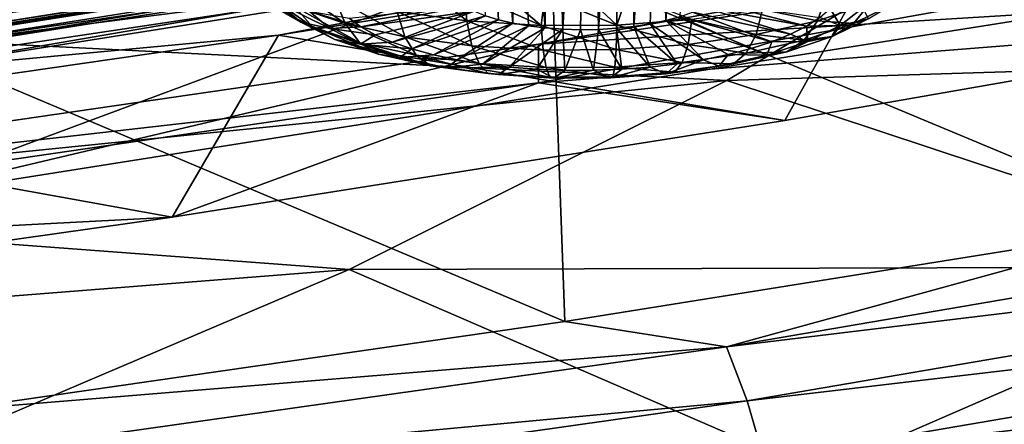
# Model space of a CAD drawing. Header units: metres. Extents: x -90 to 304, y -90 to 74.
# Tile 200 of 256: x 264.09 to 267.67, y -8.5 to -7.03. Entities that reach past the tile are written whole.
import ezdxf

# ---------------------------------------------------------------- set-up
doc = ezdxf.new("R2010")
doc.units = ezdxf.units.M
doc.layers.add('solid_21662050_350', color=7, linetype='CONTINUOUS')

msp = doc.modelspace()

# ---------------------------------------------------------------- linework, layer by layer
at = {"layer": 'solid_21662050_350'}
for points in [[(266.57489, -5.193332, 185.458435), (266.488678, -7.022553, 184.720367), (266.437317, -7.036745, 184.758286)], [(266.453125, -5.236928, 185.541458), (266.57489, -5.193332, 185.458435), (266.437317, -7.036745, 184.758286)], [(266.312317, -5.273606, 185.593048), (266.453125, -5.236928, 185.541458), (266.321014, -7.058031, 184.813599)], [(266.453125, -5.236928, 185.541458), (266.381104, -7.048639, 184.789551), (266.321014, -7.058031, 184.813599)], [(266.453125, -5.236928, 185.541458), (266.437317, -7.036745, 184.758286), (266.381104, -7.048639, 184.789551)], [(266.160645, -5.301126, 185.609924), (266.312317, -5.273606, 185.593048), (266.193359, -7.06871, 184.838608)], [(266.312317, -5.273606, 185.593048), (266.258087, -7.064759, 184.830048), (266.193359, -7.06871, 184.838608)], [(266.312317, -5.273606, 185.593048), (266.321014, -7.058031, 184.813599), (266.258087, -7.064759, 184.830048)], [(265.733246, -5.315201, 185.452682), (265.829437, -7.033685, 184.725555), (265.782593, -7.018994, 184.682327)], [(265.733246, -5.315201, 185.452682), (265.881836, -7.046124, 184.76265), (265.829437, -7.033685, 184.725555)], [(265.733246, -5.315201, 185.452682), (265.861542, -5.322499, 185.537048), (265.881836, -7.046124, 184.76265)], [(265.861542, -5.322499, 185.537048), (266.007141, -5.317776, 185.590851), (265.999634, -7.063458, 184.816132)], [(265.861542, -5.322499, 185.537048), (265.938904, -7.056107, 184.79303), (265.881836, -7.046124, 184.76265)], [(265.861542, -5.322499, 185.537048), (265.999634, -7.063458, 184.816132), (265.938904, -7.056107, 184.79303)], [(266.007141, -5.317776, 185.590851), (266.063019, -7.068053, 184.831589), (265.999634, -7.063458, 184.816132)], [(266.007141, -5.317776, 185.590851), (266.160645, -5.301126, 185.609924), (266.063019, -7.068053, 184.831589)], [(266.160645, -5.301126, 185.609924), (266.12796, -7.069814, 184.839127), (266.063019, -7.068053, 184.831589)], [(266.160645, -5.301126, 185.609924), (266.193359, -7.06871, 184.838608), (266.12796, -7.069814, 184.839127)], [(263.550262, -7.696052, 234.626877), (267.883118, -6.08453, 233.055435), (263.509583, -6.776058, 234.976227)], [(263.550262, -7.696052, 234.626877), (267.930145, -7.002074, 232.69928), (267.883118, -6.08453, 233.055435)], [(270.291382, -6.349554, 230.886826), (265.975616, -7.122366, 233.033401), (270.29129, -6.490698, 230.83606)], [(267.930145, -7.002074, 232.69928), (265.975616, -7.122366, 233.033401), (270.291382, -6.349554, 230.886826)], [(268.101074, -6.396084, 233.270111), (268.068451, -6.418318, 233.195038), (263.666901, -7.115708, 235.132111)], [(263.694427, -7.094285, 235.209442), (268.101074, -6.396084, 233.270111), (263.666901, -7.115708, 235.132111)], [(268.138367, -6.397356, 233.346298), (268.101074, -6.396084, 233.270111), (263.694427, -7.094285, 235.209442)], [(263.725861, -7.096483, 235.288193), (268.138367, -6.397356, 233.346298), (263.694427, -7.094285, 235.209442)], [(263.725861, -7.096483, 235.288193), (268.177338, -6.422031, 233.417496), (268.138367, -6.397356, 233.346298)], [(260.26297, -6.775876, 188.015915), (264.461792, -6.439794, 188.642593), (263.392914, -7.090074, 190.448822)], [(263.392914, -7.090074, 190.448822), (264.461792, -6.439794, 188.642593), (267.867889, -6.532028, 190.771042)], [(268.068451, -6.418318, 233.195038), (268.04306, -6.462279, 233.12706), (263.645508, -7.159039, 235.062393)], [(263.666901, -7.115708, 235.132111), (268.068451, -6.418318, 233.195038), (263.645508, -7.159039, 235.062393)], [(263.725861, -7.096483, 235.288193), (263.758698, -7.122127, 235.362091), (268.177338, -6.422031, 233.417496)], [(268.177338, -6.422031, 233.417496), (263.758698, -7.122127, 235.362091), (268.214691, -6.467794, 233.477661)], [(268.04306, -6.462279, 233.12706), (268.026978, -6.524454, 233.07164), (263.631958, -7.220814, 235.005859)], [(263.645508, -7.159039, 235.062393), (268.04306, -6.462279, 233.12706), (263.631958, -7.220814, 235.005859)], [(263.758698, -7.122127, 235.362091), (266.023041, -6.833212, 234.492645), (268.214691, -6.467794, 233.477661)], [(268.214691, -6.467794, 233.477661), (266.023041, -6.833212, 234.492645), (268.283081, -7.776228, 234.939499)], [(269.053619, -7.018403, 232.301804), (270.29129, -6.490698, 230.83606), (265.975616, -7.263497, 232.98259)], [(265.975616, -7.122366, 233.033401), (265.975616, -7.263497, 232.98259), (270.29129, -6.490698, 230.83606)], [(263.392914, -7.090074, 190.448822), (267.867889, -6.532028, 190.771042), (266.659058, -7.254033, 192.776489)], [(263.631958, -7.220814, 235.005859), (268.026978, -6.524454, 233.07164), (265.030548, -7.089263, 234.392776)], [(268.026978, -6.524454, 233.07164), (267.241333, -6.734066, 233.406189), (265.030548, -7.089263, 234.392776)], [(266.659058, -7.254033, 192.776489), (267.867889, -6.532028, 190.771042), (270.24115, -7.142975, 194.676758)], [(267.241333, -6.734066, 233.406189), (266.87027, -7.399957, 233.361618), (265.030548, -7.089263, 234.392776)], [(267.241333, -6.734066, 233.406189), (269.053619, -7.018403, 232.301804), (266.87027, -7.399957, 233.361618)], [(263.758698, -7.122127, 235.362091), (263.790222, -7.16882, 235.424835), (266.023041, -6.833212, 234.492645)], [(266.023041, -6.833212, 234.492645), (263.790222, -7.16882, 235.424835), (266.070404, -8.130308, 235.929489)], [(266.023041, -6.833212, 234.492645), (266.070404, -8.130308, 235.929489), (268.283081, -7.776228, 234.939499)], [(265.272339, -7.047433, 185.409195), (265.235474, -6.954386, 185.48616), (265.04425, -6.890202, 185.297852)], [(265.272339, -7.047433, 185.409195), (265.04425, -6.890202, 185.297852), (265.088501, -6.98573, 185.228165)], [(264.928253, -6.913987, 184.730972), (265.028198, -6.972404, 184.680603), (265.111725, -7.042793, 184.882111)], [(265.019135, -6.990567, 184.950211), (264.928253, -6.913987, 184.730972), (265.111725, -7.042793, 184.882111)], [(264.945496, -6.912741, 185.016983), (265.019135, -6.990567, 184.950211), (265.153564, -7.059175, 185.148727)], [(265.088501, -6.98573, 185.228165), (264.945496, -6.912741, 185.016983), (265.153564, -7.059175, 185.148727)], [(265.461853, -7.004364, 185.635864), (265.714661, -7.038215, 185.741211), (265.565674, -6.913589, 185.752808)], [(265.714661, -7.038215, 185.741211), (265.705566, -6.929815, 185.804047), (265.565674, -6.913589, 185.752808)], [(265.984192, -7.054638, 185.798141), (265.850311, -6.940987, 185.841248), (265.705566, -6.929815, 185.804047)], [(265.714661, -7.038215, 185.741211), (265.984192, -7.054638, 185.798141), (265.705566, -6.929815, 185.804047)], [(265.984192, -7.054638, 185.798141), (265.998352, -6.946982, 185.863998), (265.850311, -6.940987, 185.841248)], [(265.028198, -6.972404, 184.680603), (265.142273, -7.002799, 184.635849), (265.217377, -7.066089, 184.817032)], [(265.111725, -7.042793, 184.882111), (265.028198, -6.972404, 184.680603), (265.217377, -7.066089, 184.817032)], [(265.48996, -7.095479, 185.553116), (265.461853, -7.004364, 185.635864), (265.235474, -6.954386, 185.48616)], [(265.48996, -7.095479, 185.553116), (265.235474, -6.954386, 185.48616), (265.272339, -7.047433, 185.409195)], [(265.984192, -7.054638, 185.798141), (266.260071, -7.053001, 185.804489), (265.998352, -6.946982, 185.863998)], [(266.260071, -7.053001, 185.804489), (266.14798, -6.947736, 185.872055), (265.998352, -6.946982, 185.863998)], [(266.260071, -7.053001, 185.804489), (266.297638, -6.94324, 185.865341), (266.14798, -6.947736, 185.872055)], [(266.260071, -7.053001, 185.804489), (266.531708, -7.033369, 185.759979), (266.297638, -6.94324, 185.865341)], [(266.949036, -7.056993, 184.817825), (266.573425, -6.988276, 184.627213), (266.605408, -6.968776, 184.573578)], [(266.997223, -7.025604, 184.731354), (266.949036, -7.056993, 184.817825), (266.605408, -6.968776, 184.573578)], [(266.988892, -7.037251, 185.448639), (267.021057, -6.943794, 185.527191), (266.788666, -6.996494, 185.666351)], [(267.180115, -6.973323, 185.27623), (267.021057, -6.943794, 185.527191), (266.988892, -7.037251, 185.448639)], [(267.180115, -6.973323, 185.27623), (266.988892, -7.037251, 185.448639), (267.119629, -7.047513, 185.193893)], [(267.180115, -6.973323, 185.27623), (267.119629, -7.047513, 185.193893), (267.262207, -6.977262, 185.001755)], [(263.550262, -7.696052, 234.626877), (265.975616, -7.122366, 233.033401), (267.930145, -7.002074, 232.69928)], [(265.019135, -6.990567, 184.950211), (265.111725, -7.042793, 184.882111), (265.235291, -7.105854, 185.064575)], [(265.153564, -7.059175, 185.148727), (265.019135, -6.990567, 184.950211), (265.235291, -7.105854, 185.064575)], [(265.088501, -6.98573, 185.228165), (265.153564, -7.059175, 185.148727), (265.326385, -7.117175, 185.318878)], [(265.272339, -7.047433, 185.409195), (265.088501, -6.98573, 185.228165), (265.326385, -7.117175, 185.318878)], [(265.142273, -7.002799, 184.635849), (265.287354, -7.027715, 184.669449), (265.329224, -7.058992, 184.759186)], [(265.217377, -7.066089, 184.817032), (265.142273, -7.002799, 184.635849), (265.329224, -7.058992, 184.759186)], [(265.329224, -7.058992, 184.759186), (265.287354, -7.027715, 184.669449), (265.708679, -6.983919, 184.580627)], [(265.329224, -7.058992, 184.759186), (265.708679, -6.983919, 184.580627), (265.742096, -7.002311, 184.633743)], [(265.38147, -7.08837, 184.843979), (265.329224, -7.058992, 184.759186), (265.742096, -7.002311, 184.633743)], [(265.443451, -7.115479, 184.92276), (265.38147, -7.08837, 184.843979), (265.742096, -7.002311, 184.633743)], [(265.443451, -7.115479, 184.92276), (265.742096, -7.002311, 184.633743), (265.782593, -7.018994, 184.682327)], [(265.733002, -7.128021, 185.654388), (265.714661, -7.038215, 185.741211), (265.461853, -7.004364, 185.635864)], [(265.733002, -7.128021, 185.654388), (265.461853, -7.004364, 185.635864), (265.48996, -7.095479, 185.553116)], [(266.823456, -7.113777, 184.972733), (266.488678, -7.022553, 184.720367), (266.534302, -7.006299, 184.676407)], [(266.765472, -7.087913, 185.582428), (266.788666, -6.996494, 185.666351), (266.531708, -7.033369, 185.759979)], [(266.890869, -7.086507, 184.898621), (266.534302, -7.006299, 184.676407), (266.573425, -6.988276, 184.627213)], [(266.890869, -7.086507, 184.898621), (266.823456, -7.113777, 184.972733), (266.534302, -7.006299, 184.676407)], [(266.949036, -7.056993, 184.817825), (266.890869, -7.086507, 184.898621), (266.573425, -6.988276, 184.627213)], [(266.988892, -7.037251, 185.448639), (266.788666, -6.996494, 185.666351), (266.765472, -7.087913, 185.582428)], [(267.071198, -7.055092, 184.859634), (266.997223, -7.025604, 184.731354), (267.03479, -6.992737, 184.640305)], [(267.153809, -6.990866, 184.682068), (267.071198, -7.055092, 184.859634), (267.03479, -6.992737, 184.640305)], [(267.173462, -7.030563, 184.929489), (267.071198, -7.055092, 184.859634), (267.153809, -6.990866, 184.682068)], [(267.262207, -6.977262, 185.001755), (267.119629, -7.047513, 185.193893), (267.173462, -7.030563, 184.929489)], [(265.111725, -7.042793, 184.882111), (265.217377, -7.066089, 184.817032), (265.328491, -7.122791, 184.981094)], [(265.235291, -7.105854, 185.064575), (265.111725, -7.042793, 184.882111), (265.328491, -7.122791, 184.981094)], [(265.272339, -7.047433, 185.409195), (265.326385, -7.117175, 185.318878), (265.530945, -7.162337, 185.454163)], [(265.48996, -7.095479, 185.553116), (265.272339, -7.047433, 185.409195), (265.530945, -7.162337, 185.454163)], [(265.514343, -7.13998, 184.994568), (265.443451, -7.115479, 184.92276), (265.782593, -7.018994, 184.682327)], [(265.514343, -7.13998, 184.994568), (265.782593, -7.018994, 184.682327), (265.829437, -7.033685, 184.725555)], [(265.593292, -7.161563, 185.058472), (265.514343, -7.13998, 184.994568), (265.829437, -7.033685, 184.725555)], [(265.593292, -7.161563, 185.058472), (265.829437, -7.033685, 184.725555), (265.881836, -7.046124, 184.76265)], [(265.679321, -7.179956, 185.113663), (265.593292, -7.161563, 185.058472), (265.881836, -7.046124, 184.76265)], [(265.679321, -7.179956, 185.113663), (265.881836, -7.046124, 184.76265), (265.938904, -7.056107, 184.79303)], [(265.992096, -7.143809, 185.709122), (265.984192, -7.054638, 185.798141), (265.714661, -7.038215, 185.741211)], [(265.992096, -7.143809, 185.709122), (265.714661, -7.038215, 185.741211), (265.733002, -7.128021, 185.654388)], [(266.87027, -7.399957, 233.361618), (269.053619, -7.018403, 232.301804), (265.975616, -7.263497, 232.98259)], [(266.518463, -7.123362, 185.67244), (266.531708, -7.033369, 185.759979), (266.260071, -7.053001, 185.804489)], [(266.574554, -7.178852, 185.146088), (266.381104, -7.048639, 184.789551), (266.437317, -7.036745, 184.758286)], [(266.747589, -7.138458, 185.039215), (266.437317, -7.036745, 184.758286), (266.488678, -7.022553, 184.720367)], [(266.664276, -7.160241, 185.097244), (266.574554, -7.178852, 185.146088), (266.437317, -7.036745, 184.758286)], [(266.747589, -7.138458, 185.039215), (266.664276, -7.160241, 185.097244), (266.437317, -7.036745, 184.758286)], [(266.823456, -7.113777, 184.972733), (266.747589, -7.138458, 185.039215), (266.488678, -7.022553, 184.720367)], [(266.765472, -7.087913, 185.582428), (266.531708, -7.033369, 185.759979), (266.518463, -7.123362, 185.67244)], [(266.988892, -7.037251, 185.448639), (266.765472, -7.087913, 185.582428), (266.939911, -7.107604, 185.355957)], [(266.988892, -7.037251, 185.448639), (266.939911, -7.107604, 185.355957), (267.119629, -7.047513, 185.193893)], [(267.119629, -7.047513, 185.193893), (266.939911, -7.107604, 185.355957), (267.042419, -7.095135, 185.106094)], [(267.071198, -7.055092, 184.859634), (266.949036, -7.056993, 184.817825), (266.997223, -7.025604, 184.731354)], [(267.173462, -7.030563, 184.929489), (267.042419, -7.095135, 185.106094), (267.071198, -7.055092, 184.859634)], [(267.119629, -7.047513, 185.193893), (267.042419, -7.095135, 185.106094), (267.173462, -7.030563, 184.929489)], [(265.153564, -7.059175, 185.148727), (265.235291, -7.105854, 185.064575), (265.394135, -7.159164, 185.220978)], [(265.326385, -7.117175, 185.318878), (265.153564, -7.059175, 185.148727), (265.394135, -7.159164, 185.220978)], [(265.217377, -7.066089, 184.817032), (265.329224, -7.058992, 184.759186), (265.38147, -7.08837, 184.843979)], [(265.328491, -7.122791, 184.981094), (265.217377, -7.066089, 184.817032), (265.38147, -7.08837, 184.843979)], [(265.771301, -7.19493, 185.159485), (265.679321, -7.179956, 185.113663), (265.938904, -7.056107, 184.79303)], [(265.771301, -7.19493, 185.159485), (265.938904, -7.056107, 184.79303), (265.999634, -7.063458, 184.816132)], [(265.868073, -7.206295, 185.195328), (265.771301, -7.19493, 185.159485), (265.999634, -7.063458, 184.816132)], [(265.868073, -7.206295, 185.195328), (265.999634, -7.063458, 184.816132), (266.063019, -7.068053, 184.831589)], [(265.968475, -7.213909, 185.220749), (265.868073, -7.206295, 185.195328), (266.063019, -7.068053, 184.831589)], [(266.071198, -7.217676, 185.235428), (265.968475, -7.213909, 185.220749), (266.063019, -7.068053, 184.831589)], [(266.257324, -7.142235, 185.71521), (266.260071, -7.053001, 185.804489), (265.984192, -7.054638, 185.798141)], [(266.257324, -7.142235, 185.71521), (265.984192, -7.054638, 185.798141), (265.992096, -7.143809, 185.709122)], [(266.071198, -7.217676, 185.235428), (266.063019, -7.068053, 184.831589), (266.12796, -7.069814, 184.839127)], [(266.174988, -7.217547, 185.239182), (266.071198, -7.217676, 185.235428), (266.12796, -7.069814, 184.839127)], [(266.174988, -7.217547, 185.239182), (266.12796, -7.069814, 184.839127), (266.193359, -7.06871, 184.838608)], [(266.278473, -7.213527, 185.231964), (266.174988, -7.217547, 185.239182), (266.193359, -7.06871, 184.838608)], [(266.278473, -7.213527, 185.231964), (266.193359, -7.06871, 184.838608), (266.258087, -7.064759, 184.830048)], [(266.518463, -7.123362, 185.67244), (266.260071, -7.053001, 185.804489), (266.257324, -7.142235, 185.71521)], [(266.380432, -7.205663, 185.213867), (266.258087, -7.064759, 184.830048), (266.321014, -7.058031, 184.813599)], [(266.380432, -7.205663, 185.213867), (266.278473, -7.213527, 185.231964), (266.258087, -7.064759, 184.830048)], [(266.479523, -7.194056, 185.18512), (266.321014, -7.058031, 184.813599), (266.381104, -7.048639, 184.789551)], [(266.479523, -7.194056, 185.18512), (266.380432, -7.205663, 185.213867), (266.321014, -7.058031, 184.813599)], [(266.574554, -7.178852, 185.146088), (266.479523, -7.194056, 185.18512), (266.381104, -7.048639, 184.789551)], [(266.953369, -7.113152, 185.018433), (266.890869, -7.086507, 184.898621), (266.949036, -7.056993, 184.817825)], [(267.071198, -7.055092, 184.859634), (266.953369, -7.113152, 185.018433), (266.949036, -7.056993, 184.817825)], [(267.042419, -7.095135, 185.106094), (266.953369, -7.113152, 185.018433), (267.071198, -7.055092, 184.859634)], [(262.173706, -7.709261, 192.168671), (263.392914, -7.090074, 190.448822), (266.659058, -7.254033, 192.776489)], [(265.030548, -7.089263, 234.392776), (264.643402, -7.751411, 234.337814), (262.77948, -7.414142, 235.295166)], [(263.631958, -7.220814, 235.005859), (265.030548, -7.089263, 234.392776), (262.77948, -7.414142, 235.295166)], [(265.030548, -7.089263, 234.392776), (266.87027, -7.399957, 233.361618), (264.643402, -7.751411, 234.337814)], [(265.235291, -7.105854, 185.064575), (265.328491, -7.122791, 184.981094), (265.471313, -7.170725, 185.121735)], [(265.394135, -7.159164, 185.220978), (265.235291, -7.105854, 185.064575), (265.471313, -7.170725, 185.121735)], [(265.326385, -7.117175, 185.318878), (265.394135, -7.159164, 185.220978), (265.582153, -7.200675, 185.345322)], [(265.530945, -7.162337, 185.454163), (265.326385, -7.117175, 185.318878), (265.582153, -7.200675, 185.345322)], [(265.328491, -7.122791, 184.981094), (265.38147, -7.08837, 184.843979), (265.443451, -7.115479, 184.92276)], [(265.328491, -7.122791, 184.981094), (265.443451, -7.115479, 184.92276), (265.514343, -7.13998, 184.994568)], [(265.48996, -7.095479, 185.553116), (265.530945, -7.162337, 185.454163), (265.759369, -7.192925, 185.549362)], [(265.733002, -7.128021, 185.654388), (265.48996, -7.095479, 185.553116), (265.759369, -7.192925, 185.549362)], [(266.765472, -7.087913, 185.582428), (266.518463, -7.123362, 185.67244), (266.729889, -7.155225, 185.48172)], [(266.765472, -7.087913, 185.582428), (266.729889, -7.155225, 185.48172), (266.939911, -7.107604, 185.355957)], [(266.939911, -7.107604, 185.355957), (266.729889, -7.155225, 185.48172), (266.877197, -7.150367, 185.255066)], [(266.80481, -7.162815, 185.152374), (266.747589, -7.138458, 185.039215), (266.823456, -7.113777, 184.972733)], [(266.953369, -7.113152, 185.018433), (266.80481, -7.162815, 185.152374), (266.823456, -7.113777, 184.972733)], [(266.877197, -7.150367, 185.255066), (266.80481, -7.162815, 185.152374), (266.953369, -7.113152, 185.018433)], [(266.953369, -7.113152, 185.018433), (266.823456, -7.113777, 184.972733), (266.890869, -7.086507, 184.898621)], [(267.042419, -7.095135, 185.106094), (266.877197, -7.150367, 185.255066), (266.953369, -7.113152, 185.018433)], [(266.939911, -7.107604, 185.355957), (266.877197, -7.150367, 185.255066), (267.042419, -7.095135, 185.106094)], [(265.975616, -7.122366, 233.033401), (261.48941, -7.774272, 234.844131), (265.975616, -7.263497, 232.98259)], [(263.550262, -7.696052, 234.626877), (261.48941, -7.774272, 234.844131), (265.975616, -7.122366, 233.033401)], [(265.471313, -7.170725, 185.121735), (265.328491, -7.122791, 184.981094), (265.514343, -7.13998, 184.994568)], [(265.471313, -7.170725, 185.121735), (265.514343, -7.13998, 184.994568), (265.593292, -7.161563, 185.058472)], [(265.733002, -7.128021, 185.654388), (265.759369, -7.192925, 185.549362), (266.00293, -7.207766, 185.6008)], [(265.992096, -7.143809, 185.709122), (265.733002, -7.128021, 185.654388), (266.00293, -7.207766, 185.6008)], [(266.257324, -7.142235, 185.71521), (265.992096, -7.143809, 185.709122), (266.252228, -7.206287, 185.606537)], [(265.992096, -7.143809, 185.709122), (266.00293, -7.207766, 185.6008), (266.252228, -7.206287, 185.606537)], [(266.257324, -7.142235, 185.71521), (266.252228, -7.206287, 185.606537), (266.497681, -7.188546, 185.566315)], [(266.518463, -7.123362, 185.67244), (266.257324, -7.142235, 185.71521), (266.497681, -7.188546, 185.566315)], [(266.518463, -7.123362, 185.67244), (266.497681, -7.188546, 185.566315), (266.729889, -7.155225, 185.48172)], [(266.729889, -7.155225, 185.48172), (266.497681, -7.188546, 185.566315), (266.684174, -7.194138, 185.370651)], [(266.659058, -7.254033, 192.776489), (270.24115, -7.142975, 194.676758), (268.704132, -7.932189, 196.868881)], [(266.80481, -7.162815, 185.152374), (266.664276, -7.160241, 185.097244), (266.747589, -7.138458, 185.039215)], [(266.877197, -7.150367, 185.255066), (266.684174, -7.194138, 185.370651), (266.80481, -7.162815, 185.152374)], [(266.729889, -7.155225, 185.48172), (266.684174, -7.194138, 185.370651), (266.877197, -7.150367, 185.255066)], [(263.790222, -7.16882, 235.424835), (263.818573, -8.455289, 236.838196), (266.070404, -8.130308, 235.929489)], [(265.394135, -7.159164, 185.220978), (265.471313, -7.170725, 185.121735), (265.64035, -7.208049, 185.233536)], [(265.582153, -7.200675, 185.345322), (265.394135, -7.159164, 185.220978), (265.64035, -7.208049, 185.233536)], [(265.471313, -7.170725, 185.121735), (265.593292, -7.161563, 185.058472), (265.679321, -7.179956, 185.113663)], [(265.64035, -7.208049, 185.233536), (265.471313, -7.170725, 185.121735), (265.679321, -7.179956, 185.113663)], [(265.530945, -7.162337, 185.454163), (265.582153, -7.200675, 185.345322), (265.792145, -7.228791, 185.432816)], [(265.759369, -7.192925, 185.549362), (265.530945, -7.162337, 185.454163), (265.792145, -7.228791, 185.432816)], [(265.64035, -7.208049, 185.233536), (265.679321, -7.179956, 185.113663), (265.771301, -7.19493, 185.159485)], [(266.497681, -7.188546, 185.566315), (266.252228, -7.206287, 185.606537), (266.470764, -7.224765, 185.44841)], [(266.439362, -7.22971, 185.326233), (266.479523, -7.194056, 185.18512), (266.574554, -7.178852, 185.146088)], [(266.631256, -7.202171, 185.256302), (266.439362, -7.22971, 185.326233), (266.574554, -7.178852, 185.146088)], [(266.497681, -7.188546, 185.566315), (266.470764, -7.224765, 185.44841), (266.684174, -7.194138, 185.370651)], [(266.631256, -7.202171, 185.256302), (266.574554, -7.178852, 185.146088), (266.664276, -7.160241, 185.097244)], [(266.80481, -7.162815, 185.152374), (266.631256, -7.202171, 185.256302), (266.664276, -7.160241, 185.097244)], [(266.684174, -7.194138, 185.370651), (266.631256, -7.202171, 185.256302), (266.80481, -7.162815, 185.152374)], [(265.582153, -7.200675, 185.345322), (265.64035, -7.208049, 185.233536), (265.829163, -7.23333, 185.31221)], [(265.792145, -7.228791, 185.432816), (265.582153, -7.200675, 185.345322), (265.829163, -7.23333, 185.31221)], [(265.64035, -7.208049, 185.233536), (265.771301, -7.19493, 185.159485), (265.868073, -7.206295, 185.195328)], [(265.829163, -7.23333, 185.31221), (265.64035, -7.208049, 185.233536), (265.868073, -7.206295, 185.195328)], [(265.759369, -7.192925, 185.549362), (265.792145, -7.228791, 185.432816), (266.015991, -7.242431, 185.480118)], [(266.00293, -7.207766, 185.6008), (265.759369, -7.192925, 185.549362), (266.015991, -7.242431, 185.480118)], [(265.829163, -7.23333, 185.31221), (265.868073, -7.206295, 185.195328), (265.968475, -7.213909, 185.220749)], [(266.030457, -7.245595, 185.354736), (265.829163, -7.23333, 185.31221), (265.968475, -7.213909, 185.220749)], [(266.030457, -7.245595, 185.354736), (265.968475, -7.213909, 185.220749), (266.071198, -7.217676, 185.235428)], [(266.252228, -7.206287, 185.606537), (266.00293, -7.207766, 185.6008), (266.245148, -7.241072, 185.485382)], [(266.00293, -7.207766, 185.6008), (266.015991, -7.242431, 185.480118), (266.245148, -7.241072, 185.485382)], [(266.030457, -7.245595, 185.354736), (266.071198, -7.217676, 185.235428), (266.174988, -7.217547, 185.239182)], [(266.236481, -7.244372, 185.359467), (266.030457, -7.245595, 185.354736), (266.174988, -7.217547, 185.239182)], [(266.236481, -7.244372, 185.359467), (266.174988, -7.217547, 185.239182), (266.278473, -7.213527, 185.231964)], [(266.236481, -7.244372, 185.359467), (266.278473, -7.213527, 185.231964), (266.380432, -7.205663, 185.213867)], [(266.439362, -7.22971, 185.326233), (266.236481, -7.244372, 185.359467), (266.380432, -7.205663, 185.213867)], [(266.252228, -7.206287, 185.606537), (266.245148, -7.241072, 185.485382), (266.470764, -7.224765, 185.44841)], [(266.470764, -7.224765, 185.44841), (266.245148, -7.241072, 185.485382), (266.439362, -7.22971, 185.326233)], [(266.439362, -7.22971, 185.326233), (266.380432, -7.205663, 185.213867), (266.479523, -7.194056, 185.18512)], [(266.470764, -7.224765, 185.44841), (266.439362, -7.22971, 185.326233), (266.631256, -7.202171, 185.256302)], [(266.684174, -7.194138, 185.370651), (266.470764, -7.224765, 185.44841), (266.631256, -7.202171, 185.256302)], [(262.173706, -7.709261, 192.168671), (266.659058, -7.254033, 192.776489), (265.287537, -7.941872, 194.687027)], [(265.287537, -7.941872, 194.687027), (266.659058, -7.254033, 192.776489), (268.704132, -7.932189, 196.868881)], [(265.792145, -7.228791, 185.432816), (265.829163, -7.23333, 185.31221), (266.030457, -7.245595, 185.354736)], [(266.015991, -7.242431, 185.480118), (265.792145, -7.228791, 185.432816), (266.030457, -7.245595, 185.354736)], [(266.245148, -7.241072, 185.485382), (266.015991, -7.242431, 185.480118), (266.236481, -7.244372, 185.359467)], [(266.015991, -7.242431, 185.480118), (266.030457, -7.245595, 185.354736), (266.236481, -7.244372, 185.359467)], [(266.245148, -7.241072, 185.485382), (266.236481, -7.244372, 185.359467), (266.439362, -7.22971, 185.326233)], [(264.643402, -7.751411, 234.337814), (265.975616, -7.263497, 232.98259), (261.48941, -7.915403, 234.79332)], [(261.48941, -7.774272, 234.844131), (261.48941, -7.915403, 234.79332), (265.975616, -7.263497, 232.98259)], [(264.643402, -7.751411, 234.337814), (266.87027, -7.399957, 233.361618), (265.975616, -7.263497, 232.98259)], [(262.77948, -7.414142, 235.295166), (264.643402, -7.751411, 234.337814), (262.376587, -8.072206, 235.228851)], [(266.658722, -8.222558, 235.846436), (270.74704, -7.523877, 233.894608), (268.283081, -7.776228, 234.939499)], [(270.833038, -7.717742, 233.990173), (270.74704, -7.523877, 233.894608), (266.658722, -8.222558, 235.846436)], [(260.812012, -8.293378, 193.791122), (262.173706, -7.709261, 192.168671), (265.287537, -7.941872, 194.687027)], [(266.733643, -8.419301, 235.947937), (270.833038, -7.717742, 233.990173), (266.658722, -8.222558, 235.846436)], [(270.903992, -7.928138, 234.050812), (270.833038, -7.717742, 233.990173), (266.733643, -8.419301, 235.947937)], [(262.376587, -8.072206, 235.228851), (264.643402, -7.751411, 234.337814), (261.48941, -7.915403, 234.79332)], [(266.658722, -8.222558, 235.846436), (268.283081, -7.776228, 234.939499), (266.070404, -8.130308, 235.929489)], [(260.812012, -8.293378, 193.791122), (265.287537, -7.941872, 194.687027), (263.761688, -8.591345, 196.491013)], [(263.761688, -8.591345, 196.491013), (265.287537, -7.941872, 194.687027), (266.988037, -8.677847, 198.940018)], [(265.287537, -7.941872, 194.687027), (268.704132, -7.932189, 196.868881), (266.988037, -8.677847, 198.940018)], [(266.795441, -8.632309, 236.013397), (270.903992, -7.928138, 234.050812), (266.733643, -8.419301, 235.947937)], [(270.957214, -8.14175, 234.076172), (270.903992, -7.928138, 234.050812), (266.795441, -8.632309, 236.013397)], [(266.988037, -8.677847, 198.940018), (268.704132, -7.932189, 196.868881), (270.092682, -8.685884, 201.532028)], [(266.658722, -8.222558, 235.846436), (266.070404, -8.130308, 235.929489), (263.818573, -8.455289, 236.838196)], [(266.841797, -8.848147, 236.042282), (270.957214, -8.14175, 234.076172), (266.795441, -8.632309, 236.013397)], [(270.991821, -8.350284, 234.067551), (270.957214, -8.14175, 234.076172), (266.841797, -8.848147, 236.042282)], [(262.431396, -8.819945, 237.515472), (266.658722, -8.222558, 235.846436), (263.818573, -8.455289, 236.838196)], [(266.733643, -8.419301, 235.947937), (266.658722, -8.222558, 235.846436), (262.431396, -8.819945, 237.515472)], [(266.871948, -9.058456, 236.035843), (270.991821, -8.350284, 234.067551), (266.841797, -8.848147, 236.042282)], [(271.009521, -8.552851, 234.028564), (270.991821, -8.350284, 234.067551), (266.871948, -9.058456, 236.035843)], [(262.494659, -9.019177, 237.622101), (266.733643, -8.419301, 235.947937), (262.431396, -8.819945, 237.515472)], [(266.795441, -8.632309, 236.013397), (266.733643, -8.419301, 235.947937), (262.494659, -9.019177, 237.622101)]]:
    msp.add_3dface(points, dxfattribs=at)

doc.saveas('drawing.dxf')
